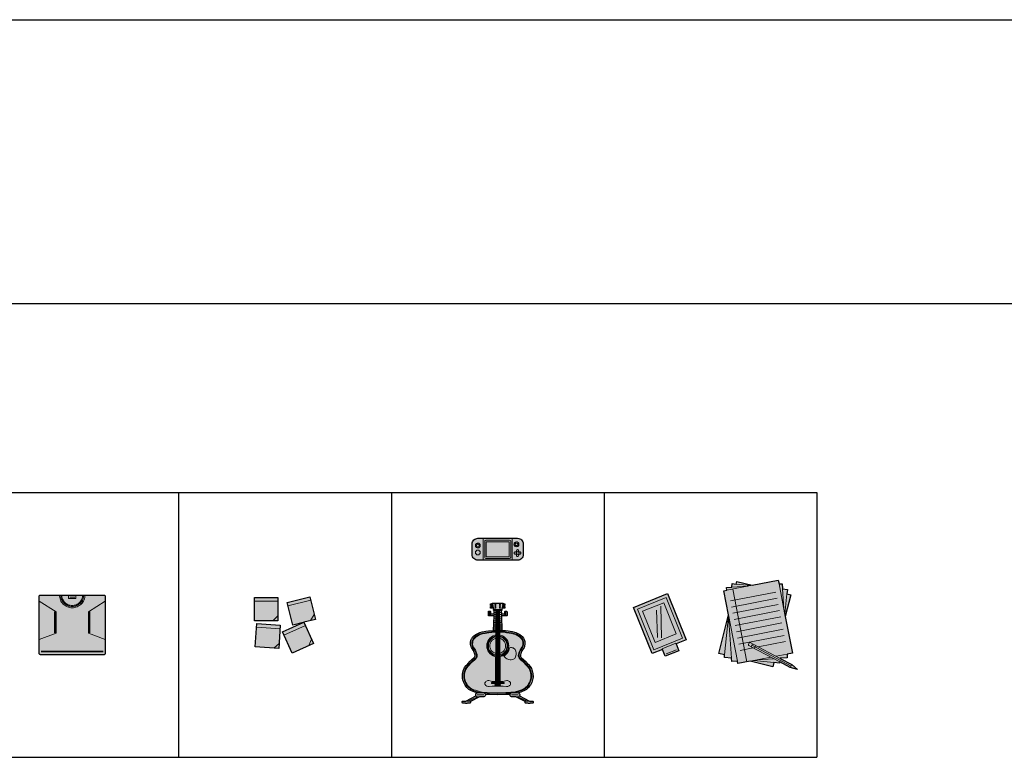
# Model space of a CAD drawing. Header units: millimetres. Extents: x 488786 to 747986, y 25193 to 95000.
# Tile 90 of 127: x 569885 to 575091, y 91100 to 95000. Entities that reach past the tile are written whole.
import ezdxf

# ---------------------------------------------------------------- set-up
doc = ezdxf.new("R2010")
doc.units = ezdxf.units.MM
for name, color, linetype in [('10. ETC', 251, 'Continuous'), ('25. 255', 255, 'Continuous'), ('6. FUR1', 181, 'Continuous')]:
    doc.layers.add(name, color=color, linetype=linetype)
doc.layers.add('7. FUR2', color=241, linetype='Continuous', lineweight=5)

# ---------------------------------------------------------------- blocks, each defined once
blk = doc.blocks.new('YUHIHA_Accessory_Clothing_TShirt_Plan')
at = {"layer": '25. 255'}
blk.add_hatch(color=256, dxfattribs=at).paths.add_polyline_path([(-623.2, -68.9), (-628.8, -67.2), (-634, -64.5), (-638.5, -60.7), (-642.2, -56.2), (-645, -51), (-646.7, -45.4), (-647.3, -39.5), (-647.3, 230.4), (-647.3, 980.2), (-647.3, 1070.1), (-646.7, 1076), (-645, 1081.6), (-642.2, 1086.8), (-638.5, 1091.3), (-634, 1095.1), (-628.8, 1097.8), (-623.2, 1099.5), (-617.3, 1100.1), (-249.9, 1100.1), (249.9, 1100.1), (617.3, 1100.1), (623.2, 1099.5), (628.8, 1097.8), (634, 1095.1), (638.5, 1091.3), (642.2, 1086.8), (645, 1081.6), (646.7, 1076), (647.3, 1070.1), (647.3, 980.2), (647.3, 230.4), (647.3, -39.5), (646.7, -45.4), (645, -51), (642.2, -56.2), (638.5, -60.7), (634, -64.5), (628.8, -67.2), (623.2, -68.9), (617.3, -69.5), (-617.3, -69.5)])
at = {"layer": '6. FUR1'}
blk.add_lwpolyline([(-623.2, -68.9), (-628.8, -67.2), (-634, -64.5), (-638.5, -60.7), (-642.2, -56.2), (-645, -51), (-646.7, -45.4), (-647.3, -39.5), (-647.3, 1070.1), (-646.7, 1076), (-645, 1081.6), (-642.2, 1086.8), (-638.5, 1091.3), (-634, 1095.1), (-628.8, 1097.8), (-623.2, 1099.5), (-617.3, 1100.1), (617.3, 1100.1), (623.2, 1099.5), (628.8, 1097.8), (634, 1095.1), (638.5, 1091.3), (642.2, 1086.8), (645, 1081.6), (646.7, 1076), (647.3, 1070.1), (647.3, -39.5), (646.7, -45.4), (645, -51), (642.2, -56.2), (638.5, -60.7), (634, -64.5), (628.8, -67.2), (623.2, -68.9), (617.3, -69.5), (-617.3, -69.5)], close=True, dxfattribs=at)
at = {"layer": '7. FUR2'}
for points in [[(-647.2, 980.1), (-317.4, 770.2), (-317.4, 350.4), (-647.2, 230.4)], [(248.7, 1075.6), (245.1, 1051.4), (239.2, 1027.6), (230.9, 1004.5), (220.4, 982.3), (207.8, 961.3), (193.2, 941.6), (176.7, 923.4), (158.6, 906.9), (138.8, 892.3), (117.8, 879.7), (95.6, 869.2), (72.5, 861), (48.8, 855), (24.5, 851.4), (0, 850.2), (-24.5, 851.4), (-48.8, 855), (-72.5, 861), (-95.6, 869.2), (-117.8, 879.7), (-138.8, 892.3), (-158.6, 906.9), (-176.7, 923.4), (-193.2, 941.6), (-207.8, 961.3), (-220.4, 982.3), (-230.9, 1004.5), (-239.2, 1027.6), (-245.1, 1051.4), (-248.7, 1075.6), (-249.9, 1100.1)], [(223.8, 1078.1), (220.6, 1056.2), (215.2, 1034.8), (207.8, 1014), (198.4, 994.1), (187, 975.1), (173.9, 957.4), (159.1, 941.1), (142.7, 926.2), (125, 913.1), (106, 901.8), (86.1, 892.3), (65.3, 884.9), (43.9, 879.5), (22.1, 876.3), (0, 875.2), (-22.1, 876.3), (-43.9, 879.5), (-65.3, 884.9), (-86.1, 892.3), (-106, 901.8), (-125, 913.1), (-142.7, 926.2), (-159.1, 941.1), (-173.9, 957.4), (-187, 975.1), (-198.4, 994.1), (-207.8, 1014), (-215.2, 1034.8), (-220.6, 1056.2), (-223.8, 1078.1), (-224.9, 1100.1)], [(-224.9, 1100.1), (224.9, 1100.1)], [(203.9, 1080), (201, 1060.1), (196.1, 1040.6), (189.3, 1021.7), (180.7, 1003.5), (170.4, 986.3), (158.4, 970.1), (144.9, 955.2), (130, 941.7), (113.9, 929.7), (96.6, 919.4), (78.4, 910.8), (59.5, 904), (40, 899.1), (20.1, 896.2), (0, 895.2), (-20.1, 896.2), (-40, 899.1), (-59.5, 904), (-78.4, 910.8), (-96.6, 919.4), (-113.9, 929.7), (-130, 941.7), (-144.9, 955.2), (-158.4, 970.1), (-170.4, 986.3), (-180.7, 1003.5), (-189.3, 1021.7), (-196.1, 1040.6), (-201, 1060.1), (-203.9, 1080), (-204.9, 1100.1)], [(-204.9, 1100.1), (204.9, 1100.1)], [(-50, 1060.1), (50, 1060.1)], [(204.9, 1100.1), (203.9, 1080)], [(224.9, 1100.1), (223.8, 1078.1)], [(249.9, 1100.1), (248.7, 1075.6)], [(647.2, 980.1), (317.4, 770.2), (317.4, 350.4), (647.2, 230.4)], [(-347.4, 770.2), (-347.4, 360.4)], [(-331.4, 765.2), (-331.4, 355.4)], [(331.4, 765.2), (331.4, 355.4)], [(347.4, 770.2), (347.4, 360.4)], [(-607.3, 2.5), (607.3, 2.5)], [(-607.3, -9.5), (607.3, -9.5)]]:
    blk.add_lwpolyline(points, dxfattribs=at)
blk.add_lwpolyline([(70, 1030.1), (70, 1090.1), (-70, 1090.1), (-70, 1030.1)], close=True, dxfattribs=at)
blk = doc.blocks.new('YUHIHA_Accessory_MemoSet_Plan')
at = {"layer": '25. 255'}
h = blk.add_hatch(color=256, dxfattribs=at)
h.paths.add_polyline_path([(-263.9, 33.2), (-255.2, 156.8), (-131.6, 148.2), (-140.2, 24.5), (-166.7, 26.4)])
h.paths.add_polyline_path([(-10.2, 162.2), (-65.8, 148.3), (-95.8, 268.6), (24.5, 298.6), (54.5, 178.3), (-6.7, 163.1), (43.5, 50.4), (-69.8, 0), (-120.2, 113.2)])
h.paths.add_polyline_path([(-268.6, 170.4), (-268.6, 294.3), (-144.6, 294.3), (-144.6, 196.9), (-144.6, 170.4), (-171.2, 170.4)])
at = {"layer": '6. FUR1'}
for points in [[(-268.6, 170.4), (-268.6, 294.3), (-144.6, 294.3), (-144.6, 170.4)], [(-10.2, 162.2), (-65.8, 148.3), (-95.8, 268.6), (24.5, 298.6), (54.5, 178.3), (-6.7, 163.1), (43.5, 50.4), (-69.8, 0), (-120.2, 113.2)], [(-263.9, 33.2), (-255.2, 156.8), (-131.6, 148.2), (-140.2, 24.5)]]:
    blk.add_lwpolyline(points, close=True, dxfattribs=at)
at = {"layer": '7. FUR2'}
for points in [[(-268.6, 274.8), (-144.6, 274.8)], [(-91.1, 249.7), (29.2, 279.7)], [(-171.2, 170.4), (-144.6, 196.9)], [(-171.1, 170.4), (-144.7, 196.9)], [(-6.7, 163.1), (-7, 163.6), (-10.1, 162.2)], [(28.7, 172), (48, 204.1)], [(28.7, 171.9), (48, 204.1)], [(-256.6, 137.4), (-132.9, 128.7)], [(-112.3, 95.4), (1, 145.8)], [(19.2, 39.6), (32.6, 74.7)], [(19.2, 39.7), (32.6, 74.6)], [(-166.7, 26.4), (-138.4, 51)], [(-166.7, 26.4), (-138.4, 51)]]:
    blk.add_lwpolyline(points, dxfattribs=at)
blk = doc.blocks.new('YUHIHA_Accessory_PictureFrame_Small_Plan')
at = {"layer": '25. 255'}
blk.add_hatch(color=256, dxfattribs=at).paths.add_polyline_path([(-40.9, -46.8), (-113, -76), (-127.6, -39.9), (-181.8, -61.8), (-280.2, 181.9), (-99.7, 254.8), (-1.3, 11.1), (-55.4, -10.7)])
at = {"layer": '6. FUR1'}
blk.add_lwpolyline([(-40.9, -46.8), (-113, -76), (-127.6, -39.9), (-181.8, -61.8), (-280.2, 181.9), (-99.7, 254.8), (-1.3, 11.1), (-55.4, -10.7)], close=True, dxfattribs=at)
at = {"layer": '7. FUR2'}
for points in [[(-21.6, 19.8), (-108.3, 234.5), (-259.9, 173.3), (-173.2, -41.5)], [(-53.8, 42.4), (-120.2, 206.7), (-232.1, 161.4), (-165.7, -2.8)]]:
    blk.add_lwpolyline(points, close=True, dxfattribs=at)
for points in [[(-153.2, 23.3), (-159.1, 167.8)], [(-131.4, 21.5), (-135.6, 187.8)], [(-55.5, -10.7), (-56.9, -7.1), (-129.1, -36.3), (-127.6, -39.9)], [(-107.7, -63.3), (-53.5, -41.5)]]:
    blk.add_lwpolyline(points, dxfattribs=at)
blk = doc.blocks.new('YUHIHA_Accessory_Memo_Pencil_Plan')
at = {"layer": '25. 255'}
blk.add_hatch(color=256, dxfattribs=at).paths.add_polyline_path([(44.8, -14.3), (6.1, -3.7), (-49.5, 25.9), (-50.2, 19.5), (-81, 22.8), (-86.6, 0.2), (-205.8, 29.9), (-271.1, 17.2), (-273.5, 30), (-303, 28), (-304.3, 46.2), (-342.6, 50.3), (-341.2, 63.6), (-371.8, 71.3), (-321.1, 274.8), (-345.9, 402), (-329.4, 405.2), (-330.3, 419), (-303.6, 420.9), (-301.6, 440.1), (-280.4, 437.9), (-277, 451.6), (-195.3, 431.3), (-57.3, 458.1), (-53.4, 438.4), (-37.1, 439.5), (-35.2, 412.1), (-9.2, 409.4), (-11.8, 385.5), (8.2, 380.5), (-20.1, 266.9), (17.5, 73.3), (-11.1, 67.8), (-9.7, 48.5), (-47.5, 45.8), (-47.6, 44.8), (14.4, 11.9)])
at = {"layer": '6. FUR1'}
blk.add_lwpolyline([(44.8, -14.3), (6.1, -3.7), (-49.5, 25.9), (-50.2, 19.5), (-81, 22.8), (-86.6, 0.2), (-205.8, 29.9), (-271.1, 17.2), (-273.5, 30), (-303, 28), (-304.3, 46.2), (-342.6, 50.3), (-341.2, 63.6), (-371.8, 71.3), (-321.1, 274.8), (-345.9, 402), (-329.4, 405.2), (-330.3, 419), (-303.6, 420.9), (-301.6, 440.1), (-280.4, 437.9), (-277, 451.6), (-195.3, 431.3), (-57.3, 458.1), (-53.4, 438.4), (-37.1, 439.5), (-35.2, 412.1), (-9.2, 409.4), (-11.8, 385.5), (8.2, 380.5), (-20.1, 266.9), (17.5, 73.3), (-11.1, 67.8), (-9.7, 48.5), (-47.5, 45.8), (-47.6, 44.8), (14.4, 11.9)], close=True, dxfattribs=at)
at = {"layer": '7. FUR2'}
for points in [[(-195.4, 431.2), (-329.3, 405.2)], [(-218, 426.9), (-303.6, 420.9)], [(-203.1, 429.8), (-280.4, 437.9)], [(-20.1, 267), (-53.4, 438.3)], [(-310.6, 349), (-70.1, 395.7)], [(-223, 26.6), (-297.8, 411.4)], [(-27.8, 306.3), (-35.1, 412.1)], [(-22.8, 280.7), (-11.8, 385.4)], [(-304.2, 316.3), (-63.7, 363)], [(-297.9, 283.6), (-57.4, 330.3)], [(-319.8, 267.6), (-341.2, 63.7)], [(-321.1, 274.6), (-273.6, 30.1)], [(-319.8, 267.9), (-304.3, 46.3)], [(-291.5, 250.8), (-51, 297.6)], [(-285.1, 218.1), (-44.7, 264.9)], [(-278.8, 185.4), (-38.3, 232.2)], [(-272.4, 152.7), (-31.9, 199.5)], [(-266.1, 120), (-25.6, 166.8)], [(-201.6, 106.7), (-212.8, 112.7), (-214.8, 114.7), (-215.4, 116.5), (-215.2, 118.5), (-210.6, 127.1), (-208.3, 128.6), (-205.4, 128.7), (-190.7, 120.9)], [(-201.6, 106.7), (-193.3, 122.3), (-47.6, 44.8)], [(-49.6, 25.9), (-201.6, 106.7)], [(-197.4, 114.5), (10.2, 4.1)], [(-184.3, 97.5), (-176, 113.1)], [(-162.9, 106.1), (-19.2, 134.1)], [(-259.7, 87.3), (-190.4, 100.8)], [(-69.4, 56.4), (-11.1, 67.8)], [(-205.7, 29.9), (-96.9, 51.1)], [(-185.8, 33.8), (-81, 22.8)], [(-166.7, 37.5), (-82.5, 43.4)], [(-49.2, 45.7), (-47.5, 45.8)], [(6.1, -3.7), (14.4, 11.9)], [(33.2, -11.1), (35.7, -6.4)]]:
    blk.add_lwpolyline(points, dxfattribs=at)
blk = doc.blocks.new('YUHIHA_Accessory_Guitar_A_Front')
at = {"layer": '25. 255'}
h = blk.add_hatch(color=256, dxfattribs=at)
h.paths.add_polyline_path([(-144.2, -140.4), (-144.9, -140.6), (-145.5, -140.7), (-146.1, -140.7), (-146.8, -140.7), (-147.4, -140.6), (-148, -140.4), (-148.6, -140.2), (-149.1, -139.9), (-149.7, -139.6), (-150.2, -139.2), (-150.7, -138.8), (-151.1, -138.3), (-151.2, -138.2), (-164.9, -138.2), (-165.4, -138.2), (-166, -138), (-166.5, -137.7), (-167, -137.4), (-167.3, -136.9), (-167.6, -136.4), (-167.8, -135.8), (-167.8, -135.3), (-167.8, -131.3), (-167.8, -130.7), (-167.6, -130.2), (-167.3, -129.7), (-167, -129.2), (-166.5, -128.8), (-166, -128.6), (-165.4, -128.4), (-164.9, -128.3), (-148.6, -128.3), (-95.8, -100.3), (-96.1, -99.8), (-96.5, -98.3), (-96.7, -96.7), (-96.7, -92.8), (-96.5, -91.2), (-96.1, -89.8), (-95.4, -88.4), (-94.4, -87.2), (-93.2, -86.2), (-91.8, -85.5), (-90.3, -85), (-89.6, -85), (-93, -84), (-101.8, -81.2), (-110.2, -78), (-118.1, -74.4), (-125.4, -70.4), (-132.1, -66), (-138.2, -61.2), (-143.7, -55.7), (-148.5, -49.6), (-152.8, -42.9), (-156.5, -36), (-159.7, -28.8), (-162.3, -21.6), (-164.4, -14.6), (-165.9, -7.8), (-166.7, -1.2), (-166.9, 5.5), (-166.5, 12.1), (-165.6, 18.8), (-164.2, 25.3), (-162.4, 31.6), (-160.3, 37.7), (-158, 43.6), (-155.1, 49.2), (-151.6, 54.6), (-147.6, 59.9), (-143.3, 65), (-138.8, 69.9), (-134.4, 74.5), (-130.2, 79), (-126.3, 83.1), (-122.6, 86.9), (-118.8, 90.3), (-114.9, 93.4), (-111.2, 96.3), (-107.7, 99), (-104.7, 101.8), (-102.3, 104.7), (-100.7, 107.8), (-99.8, 111), (-99.7, 114.3), (-100.1, 117.5), (-101, 120.8), (-102.2, 124.2), (-103.7, 127.6), (-105.2, 131), (-106.6, 134.5), (-108.2, 138), (-110.3, 141.5), (-112.7, 145), (-115.1, 148.6), (-117.5, 152.3), (-119.6, 156.1), (-121.3, 160), (-122.4, 164.1), (-123, 168.5), (-123.4, 173.2), (-123.6, 178.1), (-123.4, 183), (-122.8, 188), (-121.8, 192.8), (-120.4, 197.4), (-118.4, 201.7), (-115.9, 205.7), (-112.9, 209.6), (-109.5, 213.4), (-105.6, 217), (-101.3, 220.4), (-96.8, 223.6), (-91.9, 226.6), (-86.8, 229.3), (-81.4, 231.8), (-75.5, 234), (-69.2, 236), (-62.6, 237.7), (-55.9, 239.3), (-49, 240.7), (-42.2, 242), (-35.4, 243.2), (-28.3, 244.2), (-20.6, 244.9), (-12.5, 245.6), (-4.6, 246), (-1.7, 246.2), (0.3, 322.2), (-18.6, 322.2), (-19.6, 322.3), (-20.2, 322.5), (-20.8, 322.3), (-21.6, 322.2), (-25.6, 322.2), (-26.3, 322.3), (-27.1, 322.5), (-27.8, 322.9), (-28.4, 323.4), (-28.8, 324), (-29.2, 324.7), (-29.4, 325.4), (-29.5, 326.2), (-29.5, 344), (-29.4, 344.7), (-29.2, 345.5), (-28.8, 346.2), (-28.4, 346.8), (-27.8, 347.2), (-27.1, 347.6), (-26.3, 347.8), (-25.6, 347.9), (-21.6, 347.9), (-20.8, 347.8), (-20.1, 347.6), (-19.4, 347.2), (-18.8, 346.8), (-18.3, 346.2), (-17.9, 345.5), (-17.7, 344.7), (-17.6, 344), (-17.6, 334.1), (0.6, 334.1), (1.1, 350.9), (0.1, 350.9), (-0.2, 350.9), (-0.6, 351), (-1, 351.2), (-1.3, 351.5), (-1.5, 351.8), (-1.7, 352.1), (-1.8, 352.5), (-1.8, 352.9), (-1.8, 355.8), (-1.8, 356.2), (-1.7, 356.6), (-1.5, 356.9), (-1.3, 357.2), (-1.2, 357.3), (-6.8, 382), (-6.9, 381.7), (-7.1, 381.4), (-7.4, 381.1), (-7.7, 380.9), (-8, 380.7), (-8.4, 380.6), (-8.8, 380.5), (-16.7, 380.5), (-17, 380.6), (-17.4, 380.7), (-17.8, 380.9), (-18.1, 381.1), (-18.3, 381.4), (-18.5, 381.7), (-18.6, 382.1), (-18.6, 382.5), (-18.6, 384.5), (-18.6, 384.9), (-18.5, 385.2), (-18.3, 385.6), (-18.1, 385.9), (-17.8, 386.1), (-17.4, 386.3), (-17, 386.4), (-16.7, 386.4), (-8.8, 386.4), (-8.4, 386.4), (-8, 386.3), (-7.8, 386.2), (-8.7, 390.3), (-8.8, 390.4), (-8.7, 390.4), (48.5, 390.4), (48.5, 390.4), (48.5, 390.3), (47.6, 386.2), (47.8, 386.3), (48.2, 386.4), (48.5, 386.4), (56.5, 386.4), (56.8, 386.4), (57.2, 386.3), (57.6, 386.1), (57.9, 385.9), (58.1, 385.6), (58.3, 385.2), (58.4, 384.9), (58.4, 384.5), (58.4, 382.5), (58.4, 382.1), (58.3, 381.7), (58.1, 381.4), (57.9, 381.1), (57.6, 380.9), (57.2, 380.7), (56.8, 380.6), (56.5, 380.5), (48.5, 380.5), (48.2, 380.6), (47.8, 380.7), (47.5, 380.9), (47.2, 381.1), (46.9, 381.4), (46.7, 381.7), (46.6, 382), (41, 357.3), (41.1, 357.2), (41.3, 356.9), (41.5, 356.6), (41.6, 356.2), (41.6, 355.8), (41.6, 352.9), (41.6, 352.5), (41.5, 352.1), (41.3, 351.8), (41.1, 351.5), (40.8, 351.2), (40.4, 351), (40, 350.9), (39.7, 350.9), (38.8, 350.9), (39.2, 334.1), (57.5, 334.1), (57.5, 344), (57.5, 344.7), (57.8, 345.5), (58.1, 346.2), (58.6, 346.8), (59.2, 347.2), (59.9, 347.6), (60.6, 347.8), (61.4, 347.9), (65.3, 347.9), (66.1, 347.8), (66.9, 347.6), (67.5, 347.2), (68.2, 346.8), (68.6, 346.2), (69, 345.5), (69.2, 344.7), (69.3, 344), (69.3, 326.2), (69.2, 325.4), (69, 324.7), (68.6, 324), (68.2, 323.4), (67.5, 322.9), (66.9, 322.5), (66.1, 322.3), (65.3, 322.2), (61.4, 322.2), (60.6, 322.3), (60, 322.5), (59.4, 322.3), (58.4, 322.2), (39.5, 322.2), (41.5, 246.2), (44.4, 246), (52.3, 245.6), (60.4, 244.9), (68.1, 244.2), (75.2, 243.2), (82, 242), (88.8, 240.7), (95.7, 239.3), (102.4, 237.7), (109, 236), (115.2, 234), (121.2, 231.8), (126.6, 229.3), (131.7, 226.6), (136.6, 223.6), (141.1, 220.4), (145.4, 217), (149.3, 213.4), (152.7, 209.6), (155.7, 205.7), (158.2, 201.7), (160.2, 197.4), (161.6, 192.8), (162.6, 188), (163.2, 183), (163.4, 178.1), (163.2, 173.2), (162.8, 168.5), (162.2, 164.1), (161.1, 160), (159.4, 156.1), (157.3, 152.3), (154.9, 148.6), (152.4, 145), (150.1, 141.5), (148, 138), (146.4, 134.5), (144.9, 131), (143.5, 127.6), (142, 124.2), (140.8, 120.8), (139.9, 117.5), (139.5, 114.3), (139.6, 111), (140.4, 107.8), (142.1, 104.7), (144.5, 101.8), (147.5, 99), (150.9, 96.3), (154.7, 93.4), (158.6, 90.3), (162.4, 86.9), (166.1, 83.1), (170, 79), (174.2, 74.5), (178.6, 69.9), (183.1, 65), (187.4, 59.9), (191.4, 54.6), (194.9, 49.2), (197.8, 43.6), (200.1, 37.7), (202.2, 31.6), (204, 25.3), (205.4, 18.8), (206.3, 12.1), (206.7, 5.5), (206.5, -1.2), (205.7, -7.8), (204.2, -14.6), (202.1, -21.6), (199.5, -28.8), (196.3, -36), (192.6, -42.9), (188.3, -49.6), (183.4, -55.7), (178, -61.2), (171.9, -66), (165.2, -70.4), (157.9, -74.4), (150, -78), (141.6, -81.2), (132.8, -84), (129.4, -85), (130.1, -85), (131.6, -85.5), (133, -86.2), (134.2, -87.2), (135.2, -88.4), (135.9, -89.8), (136.3, -91.2), (136.5, -92.8), (136.5, -96.7), (136.3, -98.3), (135.9, -99.8), (135.6, -100.3), (188.4, -128.3), (204.7, -128.3), (205.2, -128.4), (205.8, -128.6), (206.3, -128.8), (206.8, -129.2), (207.1, -129.7), (207.4, -130.2), (207.6, -130.7), (207.6, -131.3), (207.6, -135.3), (207.6, -135.8), (207.4, -136.4), (207.1, -136.9), (206.8, -137.4), (206.3, -137.7), (205.8, -138), (205.2, -138.2), (204.7, -138.2), (191, -138.2), (190.9, -138.3), (190.4, -138.8), (190, -139.2), (189.5, -139.6), (188.9, -139.9), (188.4, -140.2), (187.8, -140.4), (187.2, -140.6), (186.6, -140.7), (185.9, -140.7), (185.3, -140.7), (184.7, -140.6), (184.1, -140.4), (183.5, -140.2), (182.9, -139.9), (179.7, -138.2), (167.1, -138.2), (166.6, -138.2), (166, -138), (165.5, -137.7), (165, -137.4), (164.7, -136.9), (164.4, -136.4), (164.2, -135.8), (164.2, -135.3), (164.2, -131.3), (164.2, -130.7), (164.4, -130.2), (164.4, -130.1), (116.3, -104.6), (93, -104.6), (91.5, -104.5), (90, -104), (88.6, -103.3), (87.4, -102.3), (86.5, -101.1), (85.7, -99.8), (85.3, -98.3), (85.1, -96.7), (85.1, -92.8), (85.2, -92.3), (76.6, -92.9), (62.8, -93.5), (49.5, -93.9), (37.5, -94.2), (27.3, -94.4), (19.9, -94.8), (12.5, -94.4), (2.3, -94.2), (-9.7, -93.9), (-23, -93.5), (-36.8, -92.9), (-45.4, -92.3), (-45.3, -92.8), (-45.3, -96.7), (-45.5, -98.3), (-45.9, -99.8), (-46.6, -101.1), (-47.6, -102.3), (-48.8, -103.3), (-50.2, -104), (-51.7, -104.5), (-53.2, -104.6), (-76.5, -104.6), (-124.6, -130.1), (-124.6, -130.2), (-124.4, -130.7), (-124.4, -131.3), (-124.4, -135.3), (-124.4, -135.8), (-124.6, -136.4), (-124.9, -136.9), (-125.2, -137.4), (-125.7, -137.7), (-126.2, -138), (-126.8, -138.2), (-127.3, -138.2), (-139.8, -138.2), (-143.1, -139.9), (-143.7, -140.2)])
h.paths.add_polyline_path([(-18.1, 363.3), (-18.3, 363.6), (-18.5, 363.9), (-18.6, 364.3), (-18.6, 364.7), (-18.6, 366.7), (-18.6, 367.1), (-18.5, 367.4), (-18.3, 367.8), (-18.1, 368.1), (-17.8, 368.3), (-17.4, 368.5), (-17, 368.6), (-16.7, 368.7), (-8.8, 368.7), (-8.4, 368.6), (-8, 368.5), (-7.7, 368.3), (-7.4, 368.1), (-7.1, 367.8), (-6.9, 367.4), (-6.8, 367.1), (-6.8, 366.7), (-6.8, 364.7), (-6.8, 364.3), (-6.9, 363.9), (-7.1, 363.6), (-7.4, 363.3), (-7.7, 363.1), (-8, 362.9), (-8.4, 362.8), (-8.8, 362.7), (-16.7, 362.7), (-17, 362.8), (-17.4, 362.9), (-17.8, 363.1)])
h.paths.add_polyline_path([(-18.1, 372.2), (-18.3, 372.5), (-18.5, 372.9), (-18.6, 373.2), (-18.6, 373.6), (-18.6, 375.6), (-18.6, 376), (-18.5, 376.3), (-18.3, 376.7), (-18.1, 377), (-17.8, 377.2), (-17.4, 377.4), (-17, 377.5), (-16.7, 377.6), (-8.8, 377.6), (-8.4, 377.5), (-8, 377.4), (-7.7, 377.2), (-7.4, 377), (-7.1, 376.7), (-6.9, 376.3), (-6.8, 376), (-6.8, 375.6), (-6.8, 373.6), (-6.8, 373.2), (-6.9, 372.9), (-7.1, 372.5), (-7.4, 372.2), (-7.7, 372), (-8, 371.8), (-8.4, 371.7), (-8.8, 371.6), (-16.7, 371.6), (-17, 371.7), (-17.4, 371.8), (-17.8, 372)])
h.paths.add_polyline_path([(47.2, 363.3), (46.9, 363.6), (46.7, 363.9), (46.6, 364.3), (46.6, 364.7), (46.6, 366.7), (46.6, 367.1), (46.7, 367.4), (46.9, 367.8), (47.2, 368.1), (47.5, 368.3), (47.8, 368.5), (48.2, 368.6), (48.5, 368.7), (56.5, 368.7), (56.8, 368.6), (57.2, 368.5), (57.6, 368.3), (57.9, 368.1), (58.1, 367.8), (58.3, 367.4), (58.4, 367.1), (58.4, 366.7), (58.4, 364.7), (58.4, 364.3), (58.3, 363.9), (58.1, 363.6), (57.9, 363.3), (57.6, 363.1), (57.2, 362.9), (56.8, 362.8), (56.5, 362.7), (48.5, 362.7), (48.2, 362.8), (47.8, 362.9), (47.5, 363.1)])
h.paths.add_polyline_path([(47.2, 372.2), (46.9, 372.5), (46.7, 372.9), (46.6, 373.2), (46.6, 373.6), (46.6, 375.6), (46.6, 376), (46.7, 376.3), (46.9, 376.7), (47.2, 377), (47.5, 377.2), (47.8, 377.4), (48.2, 377.5), (48.5, 377.6), (56.5, 377.6), (56.8, 377.5), (57.2, 377.4), (57.6, 377.2), (57.9, 377), (58.1, 376.7), (58.3, 376.3), (58.4, 376), (58.4, 375.6), (58.4, 373.6), (58.4, 373.2), (58.3, 372.9), (58.1, 372.5), (57.9, 372.2), (57.6, 372), (57.2, 371.8), (56.8, 371.7), (56.5, 371.6), (48.5, 371.6), (48.2, 371.7), (47.8, 371.8), (47.5, 372)])
at = {"layer": '6. FUR1'}
for points in [[(-144.2, -140.4), (-146.1, -140.7), (-148, -140.4), (-149.7, -139.6), (-151.2, -138.2), (-166, -138), (-167, -137.4), (-167.8, -135.8), (-167.6, -130.2), (-166.5, -128.8), (-164.9, -128.3), (-148.6, -128.3), (-95.8, -100.3), (-96.7, -96.7), (-96.7, -92.8), (-96.1, -89.8), (-94.4, -87.2), (-93.2, -86.2), (-89.6, -85), (-101.8, -81.2), (-110.2, -78), (-118.1, -74.4), (-125.4, -70.4), (-132.1, -66), (-138.2, -61.2), (-143.7, -55.7), (-148.5, -49.6), (-152.8, -42.9), (-156.5, -36), (-159.7, -28.8), (-164.4, -14.6), (-165.9, -7.8), (-166.7, -1.2), (-166.9, 5.5), (-166.5, 12.1), (-164.2, 25.3), (-160.3, 37.7), (-158, 43.6), (-155.1, 49.2), (-147.6, 59.9), (-138.8, 69.9), (-126.3, 83.1), (-118.8, 90.3), (-104.7, 101.8), (-102.3, 104.7), (-100.7, 107.8), (-99.8, 111), (-99.7, 114.3), (-101, 120.8), (-106.6, 134.5), (-110.3, 141.5), (-119.6, 156.1), (-121.3, 160), (-122.4, 164.1), (-123.4, 173.2), (-123.4, 183), (-121.8, 192.8), (-120.4, 197.4), (-118.4, 201.7), (-115.9, 205.7), (-112.9, 209.6), (-105.6, 217), (-101.3, 220.4), (-91.9, 226.6), (-81.4, 231.8), (-75.5, 234), (-62.6, 237.7), (-42.2, 242), (-28.3, 244.2), (-1.7, 246.2), (0.3, 322.2), (-26.3, 322.3), (-28.4, 323.4), (-29.4, 325.4), (-29.4, 344.7), (-28.4, 346.8), (-26.3, 347.8), (-20.8, 347.8), (-19.4, 347.2), (-18.3, 346.2), (-17.6, 344), (-17.6, 334.1), (0.6, 334.1), (1.1, 350.9), (-1, 351.2), (-1.8, 352.5), (-1.8, 356.2), (-1.2, 357.3), (-6.8, 382), (-7.4, 381.1), (-8.4, 380.6), (-17, 380.6), (-18.5, 381.7), (-18.5, 385.2), (-17.8, 386.1), (-16.7, 386.4), (-7.8, 386.2), (-8.8, 390.4), (48.5, 390.4), (47.6, 386.2), (57.2, 386.3), (58.4, 384.9), (58.4, 382.1), (57.9, 381.1), (56.5, 380.5), (48.2, 380.6), (47.2, 381.1), (46.6, 382), (41, 357.3), (41.6, 356.2), (41.6, 352.5), (40.8, 351.2), (38.8, 350.9), (39.2, 334.1), (57.5, 334.1), (57.5, 344), (58.1, 346.2), (59.2, 347.2), (60.6, 347.8), (66.1, 347.8), (68.2, 346.8), (69.2, 344.7), (69.3, 326.2), (69, 324.7), (68.2, 323.4), (66.1, 322.3), (39.5, 322.2), (41.5, 246.2), (60.4, 244.9), (75.2, 243.2), (95.7, 239.3), (109, 236), (115.2, 234), (126.6, 229.3), (136.6, 223.6), (145.4, 217), (149.3, 213.4), (155.7, 205.7), (158.2, 201.7), (160.2, 197.4), (161.6, 192.8), (162.6, 188), (163.4, 178.1), (163.2, 173.2), (162.2, 164.1), (161.1, 160), (159.4, 156.1), (148, 138), (142, 124.2), (139.9, 117.5), (139.5, 114.3), (139.6, 111), (140.4, 107.8), (142.1, 104.7), (144.5, 101.8), (158.6, 90.3), (166.1, 83.1), (183.1, 65), (191.4, 54.6), (194.9, 49.2), (197.8, 43.6), (200.1, 37.7), (204, 25.3), (205.4, 18.8), (206.3, 12.1), (206.7, 5.5), (206.5, -1.2), (205.7, -7.8), (204.2, -14.6), (199.5, -28.8), (196.3, -36), (192.6, -42.9), (188.3, -49.6), (183.4, -55.7), (178, -61.2), (171.9, -66), (165.2, -70.4), (157.9, -74.4), (150, -78), (141.6, -81.2), (129.4, -85), (133, -86.2), (134.2, -87.2), (135.9, -89.8), (136.5, -92.8), (136.5, -96.7), (135.6, -100.3), (188.4, -128.3), (205.8, -128.6), (207.1, -129.7), (207.6, -130.7), (207.4, -136.4), (206.8, -137.4), (205.2, -138.2), (191, -138.2), (188.9, -139.9), (185.9, -140.7), (183.5, -140.2), (179.7, -138.2), (166, -138), (165, -137.4), (164.2, -135.8), (164.4, -130.1), (116.3, -104.6), (93, -104.6), (90, -104), (88.6, -103.3), (87.4, -102.3), (85.7, -99.8), (85.1, -96.7), (85.2, -92.3), (62.8, -93.5), (19.9, -94.8), (-23, -93.5), (-45.4, -92.3), (-45.3, -96.7), (-45.9, -99.8), (-47.6, -102.3), (-50.2, -104), (-53.2, -104.6), (-76.5, -104.6), (-124.6, -130.1), (-124.4, -135.8), (-125.2, -137.4), (-126.2, -138), (-139.8, -138.2)], [(-18.1, 372.2), (-18.6, 373.2), (-18.6, 376), (-17.4, 377.4), (-8.4, 377.5), (-6.9, 376.3), (-6.8, 373.2), (-8, 371.8), (-16.7, 371.6)], [(-18.1, 363.3), (-18.6, 364.3), (-18.6, 367.1), (-17.4, 368.5), (-8.4, 368.6), (-6.9, 367.4), (-6.8, 364.3), (-8, 362.9), (-16.7, 362.7)], [(47.2, 372.2), (46.6, 373.2), (46.6, 376), (47.8, 377.4), (56.8, 377.5), (58.3, 376.3), (58.4, 373.2), (57.2, 371.8), (48.5, 371.6)], [(47.2, 363.3), (46.6, 364.3), (46.6, 367.1), (47.8, 368.5), (56.8, 368.6), (58.3, 367.4), (58.4, 364.3), (57.2, 362.9), (48.5, 362.7)]]:
    blk.add_lwpolyline(points, close=True, dxfattribs=at)
at = {"layer": '7. FUR2'}
for points in [[(-7.8, 386.2), (-6.8, 384.9), (-6.8, 382.1)], [(46.6, 382.1), (46.6, 384.9), (47.5, 386.2)], [(-23.6, 328.1), (-23.6, 342)], [(-17.6, 334), (-17.7, 325.4), (-18.8, 323.4), (-20.1, 322.5)], [(41, 357.2), (40.6, 355.8), (-0.8, 355.8), (-1.2, 357.2)], [(0.2, 318), (39.6, 318)], [(0.6, 334), (0.3, 322.3)], [(0.5, 329.3), (39.3, 329.3)], [(0.8, 341.2), (39, 341.2)], [(38.7, 350.9), (1.1, 350.9)], [(9.3, 241.2), (10, 350.9)], [(13.6, 241.2), (14, 350.9)], [(17.8, 241.2), (17.9, 350.9)], [(22, 241.2), (21.9, 350.9)], [(26.2, 241.2), (25.8, 350.9)], [(30.5, 241.2), (29.8, 350.9)], [(39.5, 322.3), (39.2, 334)], [(59.9, 322.5), (58.6, 323.4), (57.5, 325.4), (57.5, 334)], [(63.4, 328.1), (63.4, 342)], [(-1.3, 262.5), (41.1, 262.5)], [(-1.1, 270.5), (40.9, 270.5)], [(-0.8, 278.9), (40.6, 278.9)], [(-0.6, 287.9), (40.4, 287.9)], [(-0.4, 297.3), (40.2, 297.3)], [(-0.1, 307.4), (39.9, 307.4)], [(-1.8, 241.2), (41.6, 241.2), (41.5, 246.1)], [(-1.7, 246.1), (-1.8, 241.2)], [(-1.8, 241.2), (41.6, 241.2)], [(-1.7, 247.9), (41.5, 247.9)], [(-1.5, 255), (41.3, 255)], [(7.7, -23.8), (9.3, 241.2)], [(12.6, -23.7), (13.6, 241.2)], [(17.4, -23.6), (17.8, 241.2)], [(22.4, -23.6), (22, 241.2)], [(27.2, -23.7), (26.2, 241.2)], [(32.1, -23.8), (30.5, 241.2)], [(-76.6, -104.6), (-90.3, -104.5), (-93.2, -103.3), (-94.4, -102.3), (-95.8, -100.4)], [(-89.6, -85), (-51.7, -85), (-50.2, -85.5), (-47.6, -87.2), (-45.9, -89.8), (-45.4, -92.3)], [(-88.8, -94.8), (-53.2, -94.8)], [(85.2, -92.3), (85.7, -89.8), (87.4, -87.2), (90, -85.5), (91.5, -85), (129.4, -85)], [(93, -94.8), (128.6, -94.8)], [(135.6, -100.4), (134.2, -102.3), (133, -103.3), (131.6, -104), (128.6, -104.6)], [(-139.9, -138.2), (-151.1, -138.2)], [(-148.5, -128.3), (-127.3, -128.3), (-125.7, -128.8), (-124.6, -130.1)], [(-86.3, -104.6), (-136, -128.3)], [(128.6, -104.6), (116.4, -104.6)], [(126.1, -104.6), (175.8, -128.3)], [(164.4, -130.1), (165.5, -128.8), (167.1, -128.3), (188.3, -128.3)], [(190.9, -138.2), (179.8, -138.2)]]:
    blk.add_lwpolyline(points, dxfattribs=at)
for points in [[(10.6, 383.5), (9.9, 381.7), (8, 380.9), (6.2, 381.7), (5.5, 383.5), (6.2, 385.3), (8, 386.1), (9.9, 385.3)], [(10.6, 374.6), (9.9, 372.8), (8, 372), (6.2, 372.8), (5.5, 374.6), (6.2, 376.4), (8, 377.2), (9.9, 376.4)], [(10.6, 365.7), (9.9, 363.9), (8, 363.1), (6.2, 363.9), (5.5, 365.7), (6.2, 367.5), (8, 368.3), (9.9, 367.5)], [(34.3, 383.5), (33.6, 381.7), (31.8, 380.9), (29.9, 381.7), (29.2, 383.5), (29.9, 385.3), (31.8, 386.1), (33.6, 385.3)], [(34.3, 374.6), (33.6, 372.8), (31.8, 372), (29.9, 372.8), (29.2, 374.6), (29.9, 376.4), (31.8, 377.2), (33.6, 376.4)], [(34.3, 365.7), (33.6, 363.9), (31.8, 363.1), (29.9, 363.9), (29.2, 365.7), (29.9, 367.5), (31.8, 368.3), (33.6, 367.5)], [(22.3, 322.9), (21.6, 321.3), (19.9, 320.6), (18.2, 321.3), (17.5, 322.9), (18.2, 324.6), (19.9, 325.3), (21.6, 324.6)], [(22.3, 302.3), (21.6, 300.6), (19.9, 299.9), (18.2, 300.6), (17.5, 302.3), (18.2, 303.9), (19.9, 304.6), (21.6, 303.9)], [(22.3, 283.9), (21.6, 282.2), (19.9, 281.5), (18.2, 282.2), (17.5, 283.9), (18.2, 285.5), (19.9, 286.2), (21.6, 285.5)], [(22.3, 267.4), (21.6, 265.8), (19.9, 265.1), (18.2, 265.8), (17.5, 267.4), (18.2, 269.1), (19.9, 269.8), (21.6, 269.1)], [(19.9, -87.8), (-36.4, -86), (-62.1, -83.8), (-72.6, -82), (-82, -79.9), (-99.5, -74.7), (-107.5, -71.6), (-115, -68.2), (-121.8, -64.5), (-128.1, -60.4), (-133.6, -56), (-138.5, -51.1), (-142.9, -45.5), (-146.8, -39.4), (-150.3, -32.9), (-153.3, -26.2), (-157.7, -12.8), (-159, -6.6), (-159.8, -0.6), (-160, 5.4), (-158.8, 17.6), (-155.8, 29.6), (-151.7, 40.7), (-149.1, 45.7), (-145.9, 50.7), (-138.1, 60.4), (-121.3, 78.3), (-114.3, 85), (-103.3, 93.7), (-99.4, 97.4), (-96.6, 100.8), (-94.6, 104.5), (-93.1, 109.3), (-92.8, 114.6), (-93.3, 118.5), (-95.9, 126.8), (-102, 140.9), (-113.4, 159.2), (-115.6, 165.5), (-116.5, 173.6), (-116.5, 182.5), (-115.1, 191.1), (-113.9, 194.9), (-112.3, 198.4), (-107.6, 205.2), (-101.1, 211.8), (-93, 217.8), (-83.8, 223.1), (-78.7, 225.4), (-73.2, 227.5), (-60.9, 231), (-47.7, 233.9), (-27.5, 237.3), (-12.1, 238.7), (19.9, 240.2), (59.8, 238.1), (67.3, 237.3), (80.8, 235.2), (94.2, 232.6), (107, 229.3), (118.5, 225.4), (128.2, 220.6), (137, 214.9), (140.9, 211.8), (147.4, 205.2), (152.1, 198.4), (154.9, 191.1), (155.8, 186.9), (156.4, 178), (155.9, 169.3), (154.5, 162.3), (151.3, 155.9), (142.1, 141.5), (135.7, 126.8), (133.1, 118.5), (132.6, 114.6), (132.8, 110), (134.4, 104.5), (136.4, 100.8), (139.2, 97.4), (143.2, 93.7), (157.7, 81.9), (173.5, 65.2), (182, 55.6), (188.9, 45.7), (193.6, 35.3), (197.3, 23.6), (198.6, 17.6), (199.8, 5.4), (199.6, -0.6), (198.8, -6.6), (195.5, -19.5), (190.1, -32.9), (186.7, -39.4), (182.7, -45.5), (178.3, -51.1), (173.4, -56), (167.9, -60.4), (161.7, -64.5), (154.8, -68.2), (147.3, -71.6), (130.8, -77.4), (112.4, -82), (101.9, -83.8), (89.6, -85.1), (62.6, -86.6)], [(19.9, -83.9), (-36.2, -82), (-61.5, -79.9), (-71.8, -78.2), (-81, -76), (-98.2, -70.9), (-106, -67.9), (-113.2, -64.6), (-119.8, -61.1), (-125.7, -57.2), (-130.9, -53), (-135.5, -48.5), (-139.7, -43.2), (-143.4, -37.4), (-146.8, -31.2), (-149.6, -24.8), (-153.8, -11.8), (-155.2, -5.9), (-155.9, -0.3), (-156.1, 5.3), (-154.9, 16.9), (-152.1, 28.4), (-148.1, 39.1), (-145.7, 43.8), (-142.7, 48.4), (-135.1, 57.8), (-118.5, 75.6), (-111.8, 81.9), (-100.9, 90.6), (-96.3, 94.9), (-93.3, 98.6), (-91.1, 102.7), (-89.3, 108.3), (-88.8, 114.8), (-89.3, 119), (-92, 127.9), (-98.4, 142.6), (-108.2, 157.9), (-111, 163.6), (-111.7, 166.3), (-112.6, 173.8), (-112.5, 182.2), (-111.3, 190.1), (-110.2, 193.5), (-107, 199.5), (-101.8, 205.7), (-94.8, 211.7), (-90.8, 214.5), (-82, 219.6), (-77.2, 221.7), (-71.9, 223.7), (-60, 227.2), (-46.9, 230.1), (-27, 233.4), (-11.8, 234.7), (19.9, 236.2), (59.4, 234.1), (66.8, 233.4), (80.1, 231.3), (93.3, 228.7), (105.9, 225.5), (117, 221.7), (126.3, 217.2), (134.6, 211.7), (138.3, 208.8), (144.4, 202.6), (148.6, 196.5), (151.1, 190.1), (151.9, 186.3), (152.5, 178), (152, 169.8), (150.8, 163.6), (147.9, 157.9), (138.7, 143.5), (132, 128.4), (129.2, 119), (128.6, 114.8), (128.9, 109.4), (130.9, 102.7), (133.1, 98.6), (136.2, 94.9), (140.7, 90.6), (155, 79), (170.7, 62.5), (178.9, 53.1), (182.5, 48.4), (185.5, 43.8), (187.9, 39.1), (191.9, 28.4), (193.5, 22.6), (195.5, 11.1), (195.9, 5.3), (195.7, -0.3), (194.9, -5.9), (193.6, -11.8), (189.4, -24.8), (186.6, -31.2), (183.2, -37.4), (179.5, -43.2), (175.3, -48.5), (170.7, -53), (165.5, -57.2), (159.6, -61.1), (153, -64.6), (145.8, -67.9), (129.7, -73.6), (111.7, -78.2), (101.3, -79.9), (89.2, -81.1), (62.4, -82.7)], [(78.2, 164.1), (77.3, 154), (76.2, 149), (72.7, 139.5), (67.7, 130.7), (61.1, 122.9), (53.3, 116.4), (44.5, 111.3), (35, 107.8), (30, 106.7), (19.9, 105.8), (9.8, 106.7), (0, 109.3), (-4.7, 111.3), (-13.5, 116.4), (-21.3, 122.9), (-27.9, 130.7), (-30.6, 135), (-34.9, 144.2), (-37.5, 154), (-38.4, 164.1), (-37.5, 174.2), (-34.9, 184.1), (-32.9, 188.8), (-27.9, 197.6), (-21.3, 205.3), (-13.5, 211.9), (-4.7, 217), (4.8, 220.4), (9.8, 221.5), (19.9, 222.4), (30, 221.5), (39.8, 218.9), (44.5, 217), (53.3, 211.9), (61.1, 205.3), (67.7, 197.6), (72.7, 188.8), (74.7, 184.1), (77.3, 174.2)], [(73.3, 164.1), (72.5, 154.9), (70, 145.9), (66.1, 137.4), (63.6, 133.5), (57.6, 126.4), (50.5, 120.4), (42.5, 115.8), (38.1, 114), (29.2, 111.6), (19.9, 110.8), (10.6, 111.6), (1.6, 114), (-2.6, 115.8), (-10.7, 120.4), (-17.8, 126.4), (-23.8, 133.5), (-26.3, 137.4), (-30.2, 145.9), (-32.6, 154.9), (-33.5, 164.1), (-33.2, 168.8), (-31.6, 177.9), (-28.5, 186.7), (-23.8, 194.7), (-17.8, 201.9), (-10.7, 207.8), (-2.6, 212.5), (1.6, 214.3), (10.6, 216.7), (19.9, 217.5), (29.2, 216.7), (38.1, 214.3), (46.6, 210.3), (54.2, 205), (57.6, 201.9), (63.6, 194.7), (68.3, 186.7), (71.4, 177.9), (73, 168.8)], [(69.3, 164.1), (68.5, 155.6), (66.3, 147.2), (64.7, 143.2), (60.4, 135.8), (54.8, 129.2), (48.2, 123.7), (44.6, 121.3), (36.8, 117.7), (28.5, 115.5), (19.9, 114.7), (11.3, 115.5), (3, 117.7), (-4.8, 121.3), (-8.4, 123.7), (-15, 129.2), (-20.6, 135.8), (-22.9, 139.4), (-26.5, 147.2), (-28.8, 155.6), (-29.5, 164.1), (-28.8, 172.7), (-27.8, 176.9), (-24.9, 185), (-20.6, 192.5), (-15, 199.1), (-8.4, 204.6), (-1, 208.9), (3, 210.6), (11.3, 212.8), (19.9, 213.5), (28.5, 212.8), (36.8, 210.6), (44.6, 206.9), (48.2, 204.6), (54.8, 199.1), (60.4, 192.5), (64.7, 185), (67.6, 176.9), (69.1, 168.4)], [(61.4, 164.1), (60.8, 156.9), (58.9, 149.9), (55.8, 143.4), (53.9, 140.3), (49.2, 134.8), (43.7, 130.1), (37.4, 126.5), (30.6, 124), (27.1, 123.3), (19.9, 122.6), (12.7, 123.3), (9.2, 124), (2.4, 126.5), (-3.9, 130.1), (-9.4, 134.8), (-14.1, 140.3), (-16, 143.4), (-19.1, 149.9), (-21, 156.9), (-21.6, 164.1), (-21, 171.3), (-19.1, 178.3), (-16, 184.9), (-14.1, 187.9), (-9.4, 193.5), (-3.9, 198.1), (2.4, 201.7), (9.2, 204.2), (12.7, 205), (19.9, 205.6), (27.1, 205), (30.6, 204.2), (37.4, 201.7), (43.7, 198.1), (49.2, 193.5), (53.9, 187.9), (55.8, 184.9), (58.9, 178.3), (60.8, 171.3)], [(87.5, 155), (92.2, 155), (97, 154.2), (101.5, 152.9), (105.5, 150.9), (108.8, 148.3), (111.4, 144.9), (113.4, 140.6), (115, 135.7), (116.7, 125.4), (116.7, 120.7), (115.6, 111.1), (114.4, 106.2), (112.6, 101.7), (110.1, 97.8), (106.8, 95), (102.6, 93), (97.2, 91.7), (91.2, 91), (84.9, 91), (78.8, 91.7), (73.3, 93), (68, 95.5), (62.6, 99.3), (51.4, 109.3), (55.1, 111.6), (60.1, 115.3), (64.7, 119.5), (68.9, 124.1), (72.6, 129.1), (75.7, 134.4), (78.3, 139.8), (80.5, 145.9), (82.2, 153.8)], [(19.9, -23.6), (36.8, -23.9), (49.5, -23.6), (54.5, -22.9), (67.4, -19.6), (71.3, -19.7), (75.1, -20.7), (78.9, -22.4), (82.3, -24.6), (85.2, -27.1), (87.1, -29.5), (88, -32.1), (88.2, -35.1), (87.8, -38.1), (86.7, -40.9), (85.1, -43.4), (82.9, -45.5), (80, -47.4), (72.9, -50.4), (69.3, -51.3), (65.8, -51.5), (49.5, -49.3), (37, -49.2), (-9.7, -49.3), (-26, -51.5), (-29.5, -51.3), (-36.8, -49.1), (-43.1, -45.5), (-45.3, -43.4), (-46.9, -40.9), (-48, -38.1), (-48.4, -35.1), (-48.2, -32.1), (-47.3, -29.5), (-45.4, -27.1), (-42.5, -24.6), (-39.1, -22.4), (-35.3, -20.7), (-31.5, -19.7), (-27.6, -19.6), (-14.7, -22.9), (-9.7, -23.6), (3, -23.9)], [(51.5, -34.5), (-11.7, -34.5), (-13.4, -33.6), (-13.7, -31.5), (-13.1, -30.1), (-11.7, -29.5), (51.5, -29.5), (52.9, -30.1), (53.5, -31.5), (53.2, -33.6)], [(9.6, -42.4), (9, -43.9), (7.5, -44.5), (6.1, -43.9), (5.5, -42.4), (6.1, -40.9), (7.5, -40.3), (9, -40.9)], [(14.6, -42.4), (14, -43.9), (12.5, -44.5), (11, -43.9), (10.4, -42.4), (11, -40.9), (12.5, -40.3), (14, -40.9)], [(19.5, -42.4), (18.9, -43.9), (17.4, -44.5), (16, -43.9), (15.3, -42.4), (16, -40.9), (17.4, -40.3), (18.9, -40.9)], [(24.4, -42.4), (23.8, -43.9), (22.4, -44.5), (20.9, -43.9), (20.3, -42.4), (20.9, -40.9), (22.4, -40.3), (23.8, -40.9)], [(29.4, -42.4), (28.8, -43.9), (27.3, -44.5), (25.8, -43.9), (25.2, -42.4), (25.8, -40.9), (27.3, -40.3), (28.8, -40.9)], [(34.3, -42.4), (33.7, -43.9), (32.2, -44.5), (30.8, -43.9), (30.2, -42.4), (30.8, -40.9), (32.2, -40.3), (33.7, -40.9)]]:
    blk.add_lwpolyline(points, close=True, dxfattribs=at)
blk = doc.blocks.new('YUHIHA_Accessory_HandheldConsole_A_Plan')
at = {"layer": '25. 255'}
blk.add_hatch(color=256, dxfattribs=at).paths.add_polyline_path([(-221.8, -50.8), (-227, -48), (-231.5, -44.3), (-235.2, -39.8), (-238, -34.6), (-239.7, -28.9), (-240.3, -23.1), (-240.3, 32.9), (-239.7, 38.8), (-238, 44.4), (-235.2, 49.6), (-231.5, 54.1), (-227, 57.8), (-221.8, 60.6), (-216.2, 62.3), (-210.3, 62.9), (-0.3, 62.9), (5.5, 62.3), (11.2, 60.6), (16.4, 57.8), (20.9, 54.1), (24.6, 49.6), (27.4, 44.4), (29.1, 38.8), (29.7, 32.9), (29.7, -23.1), (29.1, -28.9), (27.4, -34.6), (24.6, -39.8), (20.9, -44.3), (16.4, -48), (11.2, -50.8), (5.5, -52.5), (-0.3, -53.1), (-210.3, -53.1), (-216.2, -52.5)])
at = {"layer": '6. FUR1'}
blk.add_lwpolyline([(-221.8, -50.8), (-227, -48), (-231.5, -44.3), (-235.2, -39.8), (-238, -34.6), (-239.7, -28.9), (-240.3, -23.1), (-240.3, 32.9), (-239.7, 38.8), (-238, 44.4), (-235.2, 49.6), (-231.5, 54.1), (-227, 57.8), (-221.8, 60.6), (-216.2, 62.3), (-210.3, 62.9), (-0.3, 62.9), (5.5, 62.3), (11.2, 60.6), (16.4, 57.8), (20.9, 54.1), (24.6, 49.6), (27.4, 44.4), (29.1, 38.8), (29.7, 32.9), (29.7, -23.1), (29.1, -28.9), (27.4, -34.6), (24.6, -39.8), (20.9, -44.3), (16.4, -48), (11.2, -50.8), (5.5, -52.5), (-0.3, -53.1), (-210.3, -53.1), (-216.2, -52.5)], close=True, dxfattribs=at)
at = {"layer": '7. FUR2'}
for points in [[(-182.3, -51.1), (-182.3, 60.9)], [(-28.3, -51.1), (-28.3, 60.9)]]:
    blk.add_lwpolyline(points, dxfattribs=at)
for points in [[(-42.3, -43.1), (-168.3, -43.1), (-171.6, -42.1), (-173.8, -39.4), (-174.3, -37.1), (-174.3, 46.9), (-173.3, 50.2), (-171.6, 51.9), (-168.3, 52.9), (-42.3, 52.9), (-39, 51.9), (-36.8, 49.2), (-36.3, 46.9), (-36.3, -37.1), (-36.8, -39.4), (-38.1, -41.3), (-40, -42.6)], [(-197.3, 24.9), (-197.7, 21.5), (-198.5, 19.4), (-201.1, 15.7), (-203.8, 13.6), (-205.8, 12.7), (-210.3, 11.9), (-214.8, 12.7), (-217.8, 14.2), (-219.5, 15.7), (-222.1, 19.4), (-222.9, 21.5), (-223.3, 24.9), (-222.9, 28.3), (-222.1, 30.4), (-219.5, 34.1), (-216.8, 36.2), (-214.8, 37.1), (-210.3, 37.9), (-206.9, 37.5), (-204.8, 36.7), (-201.1, 34.1), (-198.5, 30.4), (-197.7, 28.3)], [(-203.3, -25.1), (-217.3, -25.1), (-217.3, -19.1), (-223.3, -19.1), (-223.3, -5.1), (-217.3, -5.1), (-217.3, 0.9), (-203.3, 0.9), (-203.3, -5.1), (-197.3, -5.1), (-197.3, -19.1), (-203.3, -19.1)], [(-203.3, 24.9), (-203.7, 22.5), (-205.3, 19.9), (-207.9, 18.3), (-210.3, 17.9), (-212.7, 18.3), (-215.2, 19.9), (-216.9, 22.5), (-217.3, 24.9), (-216.9, 27.3), (-215.2, 29.9), (-213.3, 31.2), (-210.3, 31.9), (-207.9, 31.5), (-205.3, 29.9), (-204, 27.9)], [(-47.3, -35.1), (-163.3, -35.1), (-165, -34.6), (-166.1, -33.2), (-166.3, -32.1), (-166.3, 41.9), (-165.8, 43.6), (-164.4, 44.7), (-163.3, 44.9), (-47.3, 44.9), (-45.6, 44.4), (-44.8, 43.6), (-44.3, 41.9), (-44.3, -32.1), (-45.2, -34.2)], [(6.7, 30.9), (6.3, 27.5), (5.5, 25.4), (2.9, 21.7), (1.2, 20.2), (-1.9, 18.7), (-6.3, 17.9), (-10.8, 18.7), (-13.8, 20.2), (-15.5, 21.7), (-18.1, 25.4), (-18.9, 27.5), (-19.3, 30.9), (-18.9, 34.3), (-18.1, 36.4), (-15.5, 40.1), (-13.8, 41.5), (-10.8, 43.1), (-6.3, 43.9), (-2.9, 43.5), (-0.8, 42.7), (2.9, 40.1), (5.5, 36.4), (6.3, 34.3)], [(0.7, 30.9), (0.3, 28.5), (-1.4, 25.9), (-3.9, 24.3), (-6.3, 23.9), (-8.7, 24.3), (-11.2, 25.9), (-12.9, 28.5), (-13.3, 30.9), (-12.9, 33.3), (-11.2, 35.9), (-9.3, 37.2), (-6.3, 37.9), (-3.9, 37.5), (-1.4, 35.9), (0.3, 33.3)], [(5.7, -3.1), (5.3, -5.2), (3.9, -7.3), (2.2, -8.5), (-0.3, -9.1), (-2.4, -8.7), (-4.5, -7.3), (-5.9, -5.2), (-6.3, -3.1), (-5.9, -1.1), (-4.5, 1.1), (-2.8, 2.3), (-0.3, 2.9), (1.8, 2.5), (3.9, 1.1), (5.3, -1.1)], [(-6.3, -15.1), (-6.7, -17.1), (-8.1, -19.3), (-9.8, -20.5), (-12.3, -21.1), (-14.3, -20.7), (-16.5, -19.3), (-17.9, -17.1), (-18.3, -15.1), (-17.9, -13.1), (-16.5, -10.9), (-14.8, -9.7), (-12.3, -9.1), (-10.2, -9.5), (-8.1, -10.9), (-6.7, -13.1)], [(5.7, -27.1), (5.3, -29.1), (3.9, -31.3), (1.8, -32.7), (-0.3, -33.1), (-2.4, -32.7), (-4.5, -31.3), (-5.9, -29.1), (-6.3, -27.1), (-5.9, -25.1), (-4.5, -22.9), (-2.4, -21.5), (-0.3, -21.1), (1.8, -21.5), (3.9, -22.9), (5.3, -25.1)], [(17.7, -15.1), (17.1, -17.6), (15.9, -19.3), (14.2, -20.5), (11.7, -21.1), (9.7, -20.7), (7.5, -19.3), (6.1, -17.1), (5.7, -15.1), (6.1, -13.1), (7.5, -10.9), (9.2, -9.7), (11.7, -9.1), (13.8, -9.5), (15.9, -10.9), (17.1, -12.6)]]:
    blk.add_lwpolyline(points, close=True, dxfattribs=at)

msp = doc.modelspace()

# ---------------------------------------------------------------- linework, layer by layer
at = {"layer": '10. ETC'}
for p, q in [((532200, 95000), (585400, 95000)), ((532200, 93500), (585400, 93500)), ((565100, 92500), (574100, 92500)), ((570725, 92500), (570725, 91100)), ((571850, 92500), (571850, 91100)), ((572975, 92500), (572975, 91100)), ((574100, 92500), (574100, 91100)), ((565100, 91100), (574100, 91100))]:
    msp.add_line(p, q, dxfattribs=at)

# ---------------------------------------------------------------- block references
for name, p in [('YUHIHA_Accessory_Memo_Pencil_Plan', (573953.5, 91578.1)), ('YUHIHA_Accessory_PictureFrame_Small_Plan', (573410.8, 91710.6)), ('YUHIHA_Accessory_MemoSet_Plan', (571394.5, 91650.7))]:
    msp.add_blockref(name, p)
at = {"xscale": 0.27, "yscale": 0.27, "zscale": 0.27}
msp.add_blockref('YUHIHA_Accessory_Clothing_TShirt_Plan', (570162.5, 91660.9), dxfattribs=at)
at = {"layer": '7. FUR2'}
for name, p in [('YUHIHA_Accessory_HandheldConsole_A_Plan', (572517.8, 92195.1)), ('YUHIHA_Accessory_Guitar_A_Front', (572392.6, 91525.1))]:
    msp.add_blockref(name, p, dxfattribs=at)

doc.saveas('drawing.dxf')
